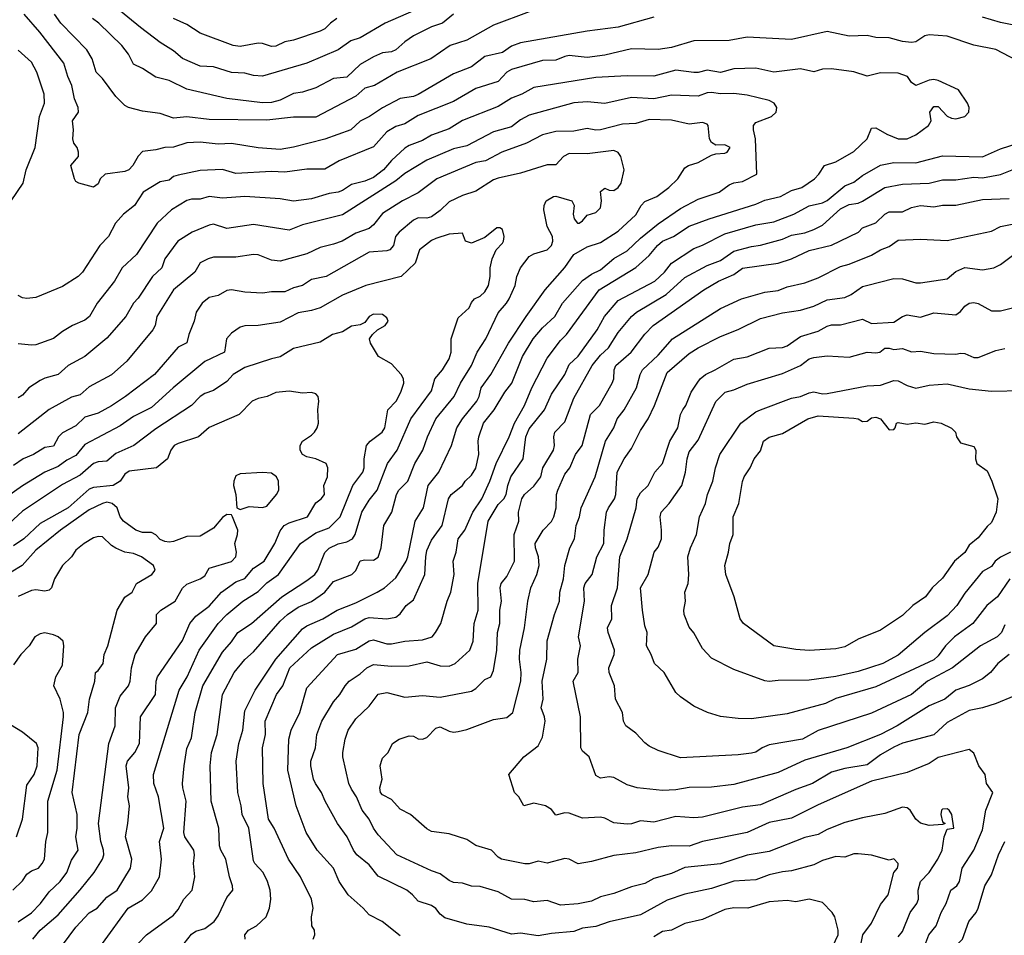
# Model space of a CAD drawing. Header units: metres. Extents: x -46681 to -43747, y -240911 to -237677.
# Tile 126 of 256: x -46536 to -46425, y -239965 to -239862. Entities that reach past the tile are written whole.
import ezdxf

# ---------------------------------------------------------------- set-up
doc = ezdxf.new("R2010")
doc.units = ezdxf.units.M
doc.layers.add('CONTOUR_INDEX', color=1, linetype='Continuous')
doc.layers.add('CONTOUR_INTER', color=3, linetype='Continuous')

msp = doc.modelspace()

# ---------------------------------------------------------------- linework, layer by layer
at = {"layer": 'CONTOUR_INDEX'}
for points, elevation in [([(-46487.1, -239861.5), (-46488.36, -239862.52), (-46489.6, -239862.93), (-46491.6, -239863.96), (-46492.6, -239864.61), (-46493.6, -239865.53), (-46494.1, -239865.74), (-46495.1, -239865.86), (-46496.1, -239866.31), (-46497.6, -239867.19), (-46499.1, -239868.58), (-46500.6, -239868.74), (-46502.6, -239869.8), (-46504.1, -239870.29), (-46505.1, -239870.45), (-46506.6, -239871.18), (-46507.6, -239871.46), (-46508.6, -239871.5), (-46512.6, -239871.01), (-46517.1, -239869.93), (-46519.1, -239868.97), (-46520.6, -239868.61), (-46522.1, -239867.62), (-46523.1, -239867.14), (-46523.69, -239866.02), (-46524.43, -239865.02), (-46527, -239862.52), (-46527.72, -239862.02)], 125), ([(-46502.89, -239965.52), (-46502.7, -239965.02), (-46502.77, -239964.52), (-46503.04, -239964.02), (-46503.08, -239963.02), (-46502.91, -239962.02), (-46503.09, -239961.02), (-46504.33, -239958.52), (-46505.66, -239956.52), (-46507.29, -239953.02), (-46507.93, -239952.02), (-46508.51, -239948.02), (-46508.61, -239944.02), (-46508.26, -239942.52), (-46508.29, -239941.02), (-46507.01, -239938.02), (-46506.31, -239937.02), (-46505.51, -239935.02), (-46503.1, -239932.76), (-46500.6, -239931.21), (-46498.6, -239930.4), (-46497.1, -239929.51), (-46496.6, -239929.37), (-46494.6, -239929.51), (-46493.6, -239929.3), (-46493.1, -239928.94), (-46492.45, -239928.02), (-46491.6, -239927.35), (-46490.33, -239924.52), (-46490.24, -239922.52), (-46490.1, -239921.8), (-46489.6, -239920.67), (-46488.39, -239919.02), (-46487.69, -239916.02), (-46487.38, -239915.52), (-46486.12, -239914.52), (-46485.79, -239914.02), (-46485.1, -239913.35), (-46484.6, -239912.56), (-46484.25, -239911.02), (-46484.35, -239909.52), (-46484.27, -239909.02), (-46483.75, -239907.52), (-46482.53, -239906.02), (-46481.33, -239904.02), (-46480.55, -239903.02), (-46479.37, -239900.02), (-46478.16, -239898.02), (-46477.1, -239896.8), (-46475.73, -239895.52), (-46474.87, -239894.02), (-46472.6, -239891.46), (-46471.6, -239890.74), (-46470.6, -239890.26), (-46469.1, -239889), (-46467.6, -239888.13), (-46466.1, -239886.7), (-46464.1, -239885.09), (-46461.6, -239883.38), (-46459.6, -239882.33), (-46457.25, -239881.52), (-46456.1, -239880.7), (-46455.6, -239880.49), (-46454.6, -239880.34), (-46453, -239879.52), (-46453.16, -239875.52), (-46453.39, -239874.52), (-46453.37, -239874.02), (-46453.1, -239873.7), (-46451.36, -239873.02), (-46450.84, -239872.52), (-46450.75, -239872.02), (-46451.05, -239871.52), (-46451.6, -239871.24), (-46454.1, -239870.61), (-46455.6, -239870.42), (-46457.1, -239870.48), (-46458.1, -239870.32), (-46458.6, -239870.36), (-46459.6, -239870.72), (-46462.6, -239870.62), (-46464.6, -239871.04), (-46467.1, -239870.87), (-46470.1, -239871.57), (-46472.1, -239871.37), (-46473.6, -239871.5), (-46478.6, -239872.87), (-46479.6, -239873.41), (-46480.6, -239874.19), (-46482.6, -239874.74), (-46485.6, -239876.33), (-46487.1, -239876.65), (-46490.1, -239877.94), (-46492.6, -239879.44), (-46493.6, -239880.26), (-46499.6, -239884.07), (-46504.1, -239885.21), (-46505.6, -239885.8), (-46509.6, -239885.17), (-46512.6, -239885.62), (-46514.1, -239885.14), (-46514.6, -239885.24), (-46516.52, -239886.02), (-46518.14, -239887.02), (-46519.59, -239889.02), (-46519.93, -239890.02), (-46520.98, -239891.02), (-46522.6, -239893.45), (-46523.13, -239894.02), (-46523.96, -239895.52), (-46526.1, -239897.94), (-46528.6, -239899.99), (-46530.46, -239901.02), (-46531.6, -239902.04), (-46533.1, -239902.45), (-46533.6, -239902.71), (-46534.9, -239903.52), (-46535.6, -239904.35), (-46536.1, -239904.66)], 120), ([(-46424.1, -239938.18), (-46426.07, -239939.02), (-46427.6, -239939.5), (-46429.1, -239939.81), (-46431.6, -239941.14), (-46433.1, -239942.53), (-46436.6, -239943.5), (-46437.6, -239943.94), (-46439.1, -239944.79), (-46440.6, -239945.91), (-46443.1, -239946.33), (-46444.6, -239946.76), (-46446.72, -239948.02), (-46448.6, -239948.68), (-46452.6, -239950.4), (-46454.6, -239950.68), (-46459.1, -239951.79), (-46460.1, -239951.86), (-46462.1, -239951.72), (-46464.6, -239952.38), (-46466.1, -239952.22), (-46467.1, -239952.56), (-46467.6, -239952.59), (-46469.1, -239952.43), (-46470.1, -239951.92), (-46470.6, -239951.82), (-46472.6, -239951.9), (-46474.1, -239951.36), (-46474.6, -239951.31), (-46475.6, -239951.58), (-46476.1, -239950.94), (-46476.76, -239950.52), (-46478.1, -239950.24), (-46479.22, -239950.52), (-46479.76, -239949.52), (-46480.24, -239949.02), (-46480.89, -239947.02), (-46479.22, -239945.02), (-46477.6, -239943.77), (-46477.1, -239942.81), (-46476.8, -239941.02), (-46476.87, -239940.52), (-46477.26, -239939.52), (-46477.05, -239938.52), (-46477.15, -239936.52), (-46476.62, -239934.02), (-46476.6, -239931.99), (-46475.74, -239929.02), (-46475.18, -239927.52), (-46475.14, -239926.52), (-46474.76, -239925.02), (-46474.61, -239923.52), (-46474.04, -239921.52), (-46473.52, -239920.52), (-46473.32, -239919.02), (-46472.96, -239918.02), (-46472.77, -239917.02), (-46471.17, -239913.52), (-46470.02, -239909.52), (-46469.1, -239908.02), (-46468.71, -239907.02), (-46467.92, -239906.02), (-46466.54, -239903.52), (-46466.12, -239902.02), (-46465.84, -239901.52), (-46464.1, -239899.85), (-46462.48, -239898.02), (-46457.1, -239894.6), (-46454.74, -239893.52), (-46452.1, -239892.79), (-46450.6, -239892.59), (-46449.6, -239892.19), (-46447.6, -239891.72), (-46446.1, -239891.15), (-46443.6, -239889.9), (-46442.6, -239889.62), (-46440.1, -239888.61), (-46439.1, -239888), (-46438.1, -239887.63), (-46437.1, -239886.94), (-46434.6, -239886.82), (-46431.6, -239886.95), (-46426.6, -239885.9), (-46425.6, -239885.39), (-46424.1, -239885.09)], 125), ([(-46531.1, -239966.18), (-46529.6, -239964.16), (-46528.1, -239962.57), (-46527.21, -239962.02), (-46526.1, -239960.79), (-46524.95, -239960.02), (-46523.45, -239957.52), (-46523.31, -239956.52), (-46524.03, -239954.02), (-46523.75, -239952.52), (-46523.57, -239950.52), (-46523.76, -239949.52), (-46523.63, -239948.52), (-46523.95, -239946.02), (-46523.78, -239945.52), (-46522.95, -239944.52), (-46522.44, -239943.52), (-46522.31, -239940.52), (-46520.64, -239938.02), (-46520.55, -239936.52), (-46520.4, -239936.02), (-46517.6, -239931.94), (-46516.76, -239930.02), (-46516.1, -239929.19), (-46514.6, -239928.08), (-46513.22, -239926.52), (-46511.6, -239925.33), (-46510.6, -239924.95), (-46509.6, -239923.81), (-46508.42, -239923.02), (-46507.23, -239921.02), (-46506.6, -239919.6), (-46506.15, -239919.02), (-46505.6, -239918.7), (-46503.53, -239918.02), (-46502.6, -239916.47), (-46502.01, -239916.02), (-46501.64, -239915.52), (-46501.7, -239914.52), (-46501.28, -239913.52), (-46501.27, -239912.52), (-46501.43, -239912.02), (-46502.6, -239911.52), (-46503.6, -239911.28), (-46504.1, -239911.02), (-46504.37, -239910.52), (-46504.35, -239910.02), (-46504.11, -239909.52), (-46503.1, -239908.85), (-46502.74, -239908.52), (-46502.46, -239908.02), (-46502.32, -239907.52), (-46502.37, -239906.02), (-46502.25, -239905.02), (-46502.33, -239904.52), (-46502.6, -239904.21), (-46503.1, -239904.05), (-46504.1, -239904.14), (-46505.6, -239903.92), (-46507.1, -239904.05), (-46508.08, -239904.52), (-46509.1, -239904.74), (-46509.75, -239905.02), (-46511.22, -239906.52), (-46514.6, -239907.98), (-46515.8, -239909.02), (-46518.1, -239909.77), (-46518.53, -239910.02), (-46518.92, -239910.52), (-46519.3, -239911.52), (-46520.54, -239912.52), (-46523.6, -239912.89), (-46524.1, -239913.23), (-46524.62, -239914.02), (-46525.39, -239914.52), (-46527.6, -239914.72), (-46528.1, -239914.92), (-46530.47, -239917.02), (-46533.6, -239918.79), (-46535.44, -239920.52), (-46536.6, -239921.28)], 115), ([(-46447.26, -239907.02), (-46446.1, -239906.68), (-46442.1, -239906.94), (-46441.6, -239907.03), (-46441.1, -239907.3), (-46440.6, -239907.27), (-46440.1, -239906.91), (-46439.6, -239906.81), (-46439.08, -239907.02), (-46438.1, -239908.25), (-46437.6, -239908.21), (-46437.42, -239908.02), (-46437.3, -239907.52), (-46437.1, -239907.43), (-46436.1, -239907.62), (-46435.1, -239907.45), (-46434.1, -239907.61), (-46433.1, -239907.36), (-46432.27, -239907.52), (-46431.1, -239908.05), (-46430.67, -239908.52), (-46430.53, -239909.02), (-46430.1, -239909.73), (-46428.6, -239910.11), (-46428.37, -239910.52), (-46428.39, -239911.52), (-46428.26, -239912.02), (-46427.1, -239912.85), (-46426.56, -239914.02), (-46425.89, -239916.02), (-46426.08, -239917.52), (-46426.6, -239918.66), (-46427.1, -239919.11), (-46428.1, -239920.41), (-46429.1, -239921.22), (-46429.6, -239922.05), (-46430.77, -239923.02), (-46432.1, -239924.93), (-46433.28, -239926.02), (-46434.01, -239927.02), (-46435.46, -239928.02), (-46436.6, -239929.12), (-46439.1, -239930.76), (-46441.6, -239931.78), (-46443.1, -239932.65), (-46444.1, -239932.87), (-46447.1, -239933.07), (-46448.6, -239932.96), (-46451.1, -239932.54), (-46454.48, -239930.02), (-46454.88, -239929.52), (-46455.53, -239927.02), (-46456.49, -239924.52), (-46456.61, -239923.52), (-46456.17, -239922.02), (-46456.04, -239921.02), (-46455.65, -239920.02), (-46455.66, -239918.02), (-46455.03, -239916.52), (-46454.6, -239914.05), (-46454.41, -239913.52), (-46453.75, -239912.52), (-46453.29, -239911.52), (-46452.6, -239910.6), (-46452.23, -239909.52), (-46451.6, -239909.06), (-46450.1, -239908.67), (-46447.26, -239907.02)], 130), ([(-46424.6, -239973.02), (-46426.1, -239972.52), (-46427.1, -239972.66), (-46427.6, -239972.36), (-46429.1, -239972.41), (-46431.1, -239970.99), (-46432.42, -239971.02), (-46432.15, -239970.02), (-46431.6, -239969.65), (-46431.3, -239969.02), (-46431.04, -239967.02), (-46430.83, -239966.52), (-46429.85, -239965.52), (-46429.17, -239963.52), (-46428.34, -239962.52), (-46428.1, -239962.02), (-46427.34, -239959.52), (-46426.6, -239958.29), (-46425.82, -239956.02), (-46425.09, -239954.52)], 125)]:
    msp.add_lwpolyline(points, dxfattribs=dict(at, elevation=elevation))
at = {"layer": 'CONTOUR_INTER'}
for points, elevation in [([(-46491.6, -239861.13), (-46494.8, -239862.52), (-46497.6, -239864.16), (-46498.67, -239864.52), (-46500.1, -239865.52), (-46503.6, -239867.02), (-46508.6, -239868.48), (-46509.6, -239868.4), (-46510.6, -239868.15), (-46512.1, -239868.09), (-46514.1, -239867.43), (-46515.6, -239867.35), (-46517.6, -239866.49), (-46518.6, -239865.62), (-46520.1, -239864.7), (-46522.32, -239863.02), (-46526.6, -239859.49)], 126), ([(-46464.6, -239861.86), (-46468.6, -239862.99), (-46472.1, -239863.43), (-46479.6, -239864.73), (-46480.6, -239865.11), (-46481.6, -239865.81), (-46483.6, -239866.29), (-46485.1, -239867.43), (-46487.1, -239868.23), (-46491.1, -239870.53), (-46491.6, -239870.76), (-46493.1, -239871), (-46495.1, -239872.06), (-46496.57, -239873.02), (-46497.6, -239873.53), (-46498.67, -239874.52), (-46501.6, -239875.58), (-46505.1, -239876.48), (-46506.6, -239876.73), (-46509.1, -239876.54), (-46512.1, -239876.07), (-46513.6, -239876.13), (-46515.6, -239875.91), (-46517.1, -239875.99), (-46518.6, -239876.48), (-46519.6, -239876.51), (-46520.6, -239876.78), (-46522.1, -239876.96), (-46522.6, -239877.47), (-46523.17, -239878.52), (-46523.63, -239879.02), (-46524.1, -239879.2), (-46526.29, -239879.52), (-46526.87, -239880.02), (-46527.1, -239880.61), (-46527.6, -239880.96), (-46529.26, -239880.52), (-46529.6, -239880.33), (-46529.75, -239880.02), (-46530.15, -239878.52), (-46529.31, -239877.52), (-46529.29, -239877.02), (-46529.46, -239876.52), (-46529.81, -239876.02), (-46529.92, -239875.52), (-46529.86, -239874.52), (-46529.99, -239873.52), (-46529.29, -239872.52), (-46529.33, -239872.02), (-46529.76, -239871.02), (-46530.03, -239869.52), (-46530.5, -239868.52), (-46530.95, -239867.02), (-46533.65, -239863.52), (-46535.41, -239861.52)], 123), ([(-46478.6, -239861.27), (-46482.6, -239862.76), (-46485.6, -239864.44), (-46487.49, -239865.02), (-46489.67, -239866.52), (-46493.45, -239868.02), (-46496.02, -239869.52), (-46497.1, -239869.85), (-46498.1, -239870.72), (-46502.6, -239873.08), (-46505.1, -239873.08), (-46508.1, -239873.45), (-46514.6, -239873.36), (-46517.1, -239873.04), (-46518.6, -239873.22), (-46520.1, -239872.68), (-46522.1, -239872.42), (-46523.66, -239872.02), (-46524.1, -239871.78), (-46525.1, -239870.77), (-46526.6, -239868.74), (-46527.3, -239868.02), (-46527.75, -239866.52), (-46528.36, -239865.52), (-46531.28, -239862.52), (-46532.01, -239861.52)], 124), ([(-46500.24, -239862.02), (-46500.95, -239862.52), (-46501.6, -239863.18), (-46502.1, -239863.42), (-46505.1, -239864.43), (-46506.1, -239864.62), (-46507.1, -239865.12), (-46507.6, -239865.14), (-46508.6, -239864.81), (-46509.1, -239864.79), (-46511.1, -239865.15), (-46511.91, -239865.02), (-46515.6, -239863.65), (-46517.1, -239862.66), (-46518.6, -239862.01)], 127), ([(-46424.1, -239862.77), (-46425.6, -239862.47), (-46427.6, -239861.85)], 123), ([(-46422.24, -239867.52), (-46426.1, -239865.49), (-46428.6, -239865), (-46431.6, -239863.99), (-46433.6, -239863.84), (-46434.1, -239863.96), (-46435.1, -239864.63), (-46435.6, -239864.7), (-46436.6, -239864.6), (-46438.1, -239864.18), (-46439.6, -239864.15), (-46440.6, -239863.93), (-46442.6, -239863.98), (-46445.1, -239863.48), (-46449.1, -239864.35), (-46454.1, -239864.11), (-46456.1, -239864.49), (-46460.1, -239864.53), (-46462.6, -239865.27), (-46464.1, -239865.49), (-46467.1, -239865.43), (-46470.1, -239866.12), (-46472.1, -239866.37), (-46474.1, -239866.17), (-46474.6, -239866.26), (-46475.6, -239866.69), (-46477.1, -239866.71), (-46480.6, -239867.75), (-46481.13, -239868.02), (-46482.1, -239869.09), (-46484.6, -239869.88), (-46487.1, -239871.34), (-46491.1, -239872.92), (-46492.6, -239873.85), (-46493.6, -239874.13), (-46494.6, -239874.76), (-46496.1, -239876.43), (-46499.97, -239878.02), (-46501.6, -239878.93), (-46503.6, -239878.93), (-46506.1, -239879.28), (-46507.6, -239879.22), (-46511.6, -239879.44), (-46513.1, -239878.99), (-46515.6, -239879.08), (-46518.1, -239879.61), (-46518.6, -239879.78), (-46519.1, -239880.17), (-46520.1, -239880.38), (-46522.04, -239881.52), (-46523.01, -239883.02), (-46524.23, -239884.02), (-46525.15, -239885.02), (-46525.92, -239886.52), (-46526.91, -239887.52), (-46528.85, -239890.52), (-46529.34, -239891.02), (-46531.1, -239892.15), (-46534.1, -239893.37), (-46535.1, -239893.5), (-46535.6, -239893.42), (-46536.1, -239893.15)], 122), ([(-46536.88, -239882.52), (-46535.54, -239880.52), (-46535.19, -239879.02), (-46534.17, -239876.52), (-46533.67, -239873.02), (-46533.14, -239871.52), (-46533.15, -239870.52), (-46533.98, -239868.02), (-46534.6, -239866.92), (-46536.1, -239865.57)], 122), ([(-46493.1, -239965.14), (-46495.13, -239963.52), (-46496.6, -239962.78), (-46497.27, -239962.02), (-46498.97, -239960.52), (-46499.96, -239959.02), (-46500.6, -239957.52), (-46502.45, -239955.52), (-46503.7, -239953.52), (-46504.8, -239950.52), (-46505.74, -239946.52), (-46505.65, -239943.02), (-46505.36, -239942.02), (-46504.4, -239940.02), (-46503.6, -239937.25), (-46500.17, -239933.52), (-46498.1, -239932.93), (-46496.6, -239931.98), (-46496.1, -239931.87), (-46494.6, -239932.31), (-46494.1, -239932.31), (-46492.6, -239932.01), (-46490.6, -239931.88), (-46489.52, -239931.52), (-46489.14, -239931.02), (-46488.55, -239930.02), (-46487.83, -239927.52), (-46487.4, -239926.52), (-46487.03, -239924.52), (-46487.17, -239923.02), (-46486.83, -239922.02), (-46486.58, -239920.52), (-46485.83, -239919.52), (-46484.94, -239917.52), (-46483.93, -239916.02), (-46483.02, -239914.02), (-46482.31, -239912.02), (-46480.84, -239909.02), (-46480.27, -239907.52), (-46479.12, -239905.52), (-46478.29, -239903.52), (-46476.6, -239900.18), (-46475.1, -239898.21), (-46474.42, -239897.52), (-46470.72, -239892.52), (-46466.6, -239890), (-46465.1, -239888.65), (-46464.16, -239887.52), (-46463.6, -239887.04), (-46462.36, -239886.52), (-46460.6, -239885.37), (-46458.36, -239884.52), (-46453.1, -239882.88), (-46452.1, -239882.41), (-46450.35, -239882.02), (-46449.1, -239881.35), (-46447.92, -239881.02), (-46446.51, -239880.02), (-46446.02, -239879.52), (-46445.39, -239878.52), (-46444.1, -239878.11), (-46442.1, -239876.96), (-46440.6, -239875.53), (-46440.1, -239874.32), (-46439.6, -239874.3), (-46438.38, -239875.02), (-46437.1, -239875.54), (-46436.1, -239875.54), (-46435.1, -239875.07), (-46433.7, -239874.02), (-46433.38, -239873.52), (-46433.54, -239872.52), (-46433.1, -239871.88), (-46432.6, -239871.89), (-46431.6, -239872.98), (-46431.1, -239873.22), (-46430.6, -239873.29), (-46429.62, -239873.02), (-46429.15, -239872.52), (-46429.12, -239872.02), (-46429.32, -239871.52), (-46430.32, -239870.02), (-46432.6, -239868.99), (-46433.1, -239868.87), (-46433.6, -239868.93), (-46435.1, -239869.54), (-46435.6, -239869.2), (-46436.04, -239868.52), (-46437.1, -239868.14), (-46439.1, -239868.1), (-46440.6, -239868.47), (-46442.1, -239867.99), (-46444.6, -239867.67), (-46445.6, -239867.71), (-46446.6, -239868), (-46448.1, -239867.66), (-46451.1, -239868.03), (-46453.1, -239867.6), (-46455.6, -239867.65), (-46457.1, -239868.06), (-46458.6, -239867.8), (-46459.6, -239868.07), (-46460.1, -239868.08), (-46462.1, -239867.82), (-46464.6, -239868.47), (-46467.6, -239868.45), (-46471.1, -239868.63), (-46478.1, -239869.76), (-46479.43, -239870.52), (-46480.6, -239870.97), (-46482.1, -239871.89), (-46486.1, -239873.46), (-46487.6, -239874.41), (-46489.6, -239875.11), (-46490.6, -239875.72), (-46492.1, -239876.3), (-46492.6, -239876.59), (-46494.1, -239877.95), (-46495, -239879.02), (-46496.1, -239879.87), (-46497.1, -239880.3), (-46498.6, -239880.65), (-46499.6, -239881.33), (-46500.1, -239881.52), (-46501.1, -239881.68), (-46503.1, -239882.28), (-46505.1, -239882.53), (-46506.6, -239882.29), (-46510.6, -239882.01), (-46513.1, -239882.21), (-46514.6, -239882.03), (-46515.6, -239882.31), (-46516.6, -239882.33), (-46517.1, -239882.47), (-46518.84, -239883.52), (-46520.44, -239885.02), (-46522.78, -239888.52), (-46524.39, -239890.02), (-46525.26, -239891.52), (-46527.21, -239894.02), (-46528.05, -239895.52), (-46528.6, -239895.93), (-46529.97, -239896.52), (-46531.1, -239897.2), (-46532.1, -239898), (-46534.1, -239898.69), (-46534.6, -239898.75), (-46536.1, -239898.58)], 121), ([(-46510.55, -239965.52), (-46510.57, -239965.02), (-46510.17, -239964.52), (-46509.29, -239964.02), (-46508.2, -239963.02), (-46507.83, -239962.02), (-46507.66, -239961.02), (-46507.73, -239960.02), (-46508.03, -239959.02), (-46508.54, -239958.02), (-46509.46, -239957.02), (-46509.6, -239956.7), (-46510.13, -239953.02), (-46510.9, -239951.52), (-46511.01, -239950.52), (-46511.38, -239949.02), (-46511.57, -239945.52), (-46511.27, -239943.52), (-46510.83, -239942.02), (-46510.6, -239939.86), (-46509.42, -239937.52), (-46507.1, -239934.02), (-46504.1, -239930.63), (-46503.6, -239930.3), (-46501.81, -239929.52), (-46500.21, -239928.52), (-46498.1, -239927.7), (-46495.72, -239926.52), (-46494.88, -239926.02), (-46493.6, -239924.91), (-46492.43, -239923.02), (-46492.25, -239922.52), (-46491.42, -239918.52), (-46490.49, -239917.02), (-46489.97, -239914.52), (-46488.78, -239913.02), (-46487.33, -239910.02), (-46486.73, -239908.02), (-46486.1, -239907), (-46484.51, -239905.02), (-46484.24, -239904.52), (-46484.02, -239903.52), (-46482.9, -239902.02), (-46480.94, -239898.52), (-46478.95, -239895.52), (-46476.79, -239892.52), (-46474.6, -239890.01), (-46473.6, -239888.52), (-46472.1, -239887.66), (-46470.6, -239887.19), (-46468.6, -239885.9), (-46466.6, -239884.09), (-46466.02, -239883.02), (-46465.6, -239882.59), (-46464.23, -239882.02), (-46462.89, -239881.02), (-46461.87, -239880.02), (-46461.1, -239878.81), (-46460.68, -239878.52), (-46459.6, -239878.18), (-46458.1, -239877.36), (-46457.6, -239877.2), (-46456.6, -239877.14), (-46456.32, -239877.02), (-46456.01, -239876.52), (-46456.6, -239876.22), (-46457.6, -239876.25), (-46458.1, -239875.94), (-46458.34, -239875.52), (-46458.49, -239874.02), (-46458.6, -239873.87), (-46459.1, -239873.7), (-46460.6, -239873.87), (-46462.6, -239873.42), (-46465.1, -239873.35), (-46466.6, -239873.8), (-46468.1, -239873.89), (-46470.6, -239874.51), (-46471.1, -239874.55), (-46472.1, -239874.36), (-46473.6, -239874.67), (-46475.6, -239874.72), (-46477.1, -239875.07), (-46478.91, -239876.02), (-46481.68, -239877.02), (-46483.53, -239878.02), (-46484.6, -239878.18), (-46488.98, -239880.02), (-46491.1, -239881.62), (-46492.84, -239882.52), (-46495.1, -239883.93), (-46496.1, -239885.2), (-46496.6, -239885.61), (-46498.1, -239886.12), (-46499.64, -239887.02), (-46500.6, -239887.39), (-46502.1, -239887.75), (-46503.6, -239888.45), (-46506.6, -239889.29), (-46507.6, -239889.18), (-46509.1, -239888.57), (-46509.6, -239888.53), (-46511.6, -239888.82), (-46514.1, -239888.85), (-46514.71, -239889.02), (-46515.6, -239889.49), (-46516.2, -239890.52), (-46518.62, -239892.52), (-46520.49, -239895.52), (-46520.68, -239896.52), (-46520.94, -239897.02), (-46523.87, -239900.52), (-46525.6, -239902.06), (-46528.1, -239903.4), (-46529.1, -239904.32), (-46530.1, -239904.57), (-46532.6, -239905.95), (-46536.1, -239908.69)], 119), ([(-46517.83, -239966.52), (-46516.6, -239964.96), (-46516.1, -239964.61), (-46515.1, -239964.31), (-46514.05, -239963.52), (-46513.6, -239962.89), (-46512.6, -239960.84), (-46511.95, -239960.02), (-46511.97, -239959.52), (-46512.31, -239958.52), (-46512.71, -239956.52), (-46513.29, -239955.52), (-46513.42, -239955.02), (-46513.51, -239953.02), (-46514.39, -239950.02), (-46514.49, -239946.02), (-46514.32, -239944.52), (-46513.69, -239942.52), (-46513.09, -239938.02), (-46511.78, -239935.52), (-46510.6, -239934.06), (-46509.6, -239933.23), (-46506.6, -239929.78), (-46505.8, -239929.02), (-46504.6, -239928.2), (-46503.1, -239927.54), (-46502.1, -239926.88), (-46501.6, -239926.5), (-46500.6, -239925.29), (-46498.57, -239924.52), (-46498.1, -239924.06), (-46497.6, -239922.99), (-46497.1, -239922.86), (-46496.1, -239922.91), (-46495.6, -239922.57), (-46495.27, -239921.52), (-46494.94, -239919.02), (-46494.05, -239917.52), (-46493.53, -239915.52), (-46493.25, -239915.02), (-46492.25, -239914.02), (-46491.47, -239912.02), (-46490.57, -239910.52), (-46490.05, -239909.02), (-46489.11, -239907.02), (-46487.04, -239904.52), (-46486.34, -239903.02), (-46485.1, -239901.02), (-46484.46, -239899.52), (-46483.48, -239898.02), (-46482.1, -239895.09), (-46481.14, -239894.02), (-46480.85, -239893.52), (-46480.18, -239892.02), (-46480.01, -239891.02), (-46479.58, -239890.02), (-46478.6, -239888.76), (-46478.1, -239888.46), (-46476.6, -239888.02), (-46476.1, -239887.52), (-46475.95, -239887.02), (-46475.98, -239886.52), (-46476.6, -239885.39), (-46476.96, -239883.52), (-46476.93, -239883.02), (-46476.68, -239882.52), (-46475.87, -239882.02), (-46475.6, -239881.99), (-46473.8, -239882.52), (-46473.53, -239883.02), (-46473.65, -239884.02), (-46473.54, -239884.52), (-46473.18, -239885.02), (-46472.99, -239885.02), (-46472.6, -239884.74), (-46472.1, -239884.11), (-46471.1, -239883.81), (-46470.6, -239883.3), (-46470.46, -239882.52), (-46470.6, -239881.47), (-46470.1, -239881.07), (-46469.6, -239881.32), (-46469.1, -239881.33), (-46468.58, -239881.02), (-46468.24, -239880.52), (-46467.93, -239879.02), (-46468.28, -239877.52), (-46468.6, -239877.08), (-46469.1, -239876.85), (-46472.1, -239877.22), (-46474.1, -239877.18), (-46474.75, -239877.52), (-46475.6, -239878.46), (-46476.6, -239878.45), (-46479.6, -239879.39), (-46482.1, -239879.96), (-46482.6, -239880.15), (-46484.6, -239881.43), (-46486.1, -239881.92), (-46487.6, -239882.6), (-46488.6, -239883.58), (-46489.6, -239884.3), (-46490.1, -239884.46), (-46491.1, -239884.43), (-46491.6, -239884.68), (-46493.23, -239886.02), (-46493.65, -239886.52), (-46493.87, -239887.52), (-46494.27, -239888.02), (-46494.6, -239888.14), (-46496.6, -239888.27), (-46501.45, -239891.02), (-46503.1, -239891.34), (-46504.1, -239892.01), (-46505.1, -239892.27), (-46506.1, -239892.73), (-46507.6, -239892.74), (-46508.6, -239892.89), (-46510.6, -239892.79), (-46512.1, -239892.52), (-46512.6, -239892.6), (-46513.6, -239893.13), (-46514.6, -239893.39), (-46515.4, -239894.02), (-46516.08, -239895.02), (-46516.27, -239896.02), (-46516.87, -239897.52), (-46517.1, -239898.47), (-46518.1, -239898.95), (-46520.75, -239902.02), (-46524.01, -239904.52), (-46525.6, -239905.55), (-46527.1, -239906.38), (-46528.6, -239906.83), (-46529.6, -239907.82), (-46531.1, -239908.58), (-46531.54, -239909.02), (-46532.1, -239910.07), (-46533.1, -239910.25), (-46534.37, -239911.02), (-46535.51, -239911.52), (-46536.6, -239912.25)], 118), ([(-46441.39, -239966.52), (-46441.08, -239965.02), (-46440.1, -239963.71), (-46439.1, -239961.61), (-46438.23, -239960.52), (-46437.6, -239958.02), (-46437.16, -239957.52), (-46437.1, -239957.15), (-46437.1, -239957.01), (-46437.6, -239956.5), (-46438.1, -239956.63), (-46440.1, -239956.06), (-46441.6, -239955.92), (-46442.1, -239955.93), (-46443.1, -239956.3), (-46444.1, -239956.23), (-46445.6, -239956.69), (-46446.6, -239957.17), (-46449.1, -239957.85), (-46450.1, -239957.93), (-46451.6, -239958.28), (-46453.1, -239958.86), (-46455.6, -239959.01), (-46458.1, -239959.84), (-46461.1, -239960.45), (-46463.1, -239961.12), (-46466.1, -239962.8), (-46469.6, -239963.58), (-46471.1, -239964.08), (-46472.6, -239964.27), (-46473.6, -239964.64), (-46476.1, -239964.87), (-46477.6, -239965.16), (-46479.6, -239964.84), (-46480.6, -239964.96), (-46483.1, -239964.17), (-46485.6, -239963.84), (-46488.1, -239963.11), (-46488.6, -239962.7), (-46489.1, -239962.06), (-46489.6, -239961.73), (-46491.1, -239961.24), (-46491.72, -239960.52), (-46492.38, -239960.02), (-46495.6, -239958.42), (-46496.6, -239957.16), (-46497.98, -239956.02), (-46498.37, -239955.52), (-46499.08, -239954.02), (-46500.18, -239952.52), (-46501.57, -239950.02), (-46501.98, -239949.02), (-46502.64, -239948.02), (-46502.87, -239947.52), (-46503.16, -239946.02), (-46503.15, -239945.52), (-46502.63, -239944.02), (-46502.49, -239942.52), (-46501.91, -239941.02), (-46500.6, -239938.82), (-46499.89, -239938.02), (-46499.32, -239937.02), (-46498.84, -239936.52), (-46497.6, -239935.7), (-46496.87, -239935.02), (-46496.1, -239934.63), (-46494.1, -239934.81), (-46492.1, -239934.78), (-46490.1, -239934.33), (-46488.6, -239934.79), (-46487.6, -239934.84), (-46486.93, -239934.52), (-46485.28, -239933.02), (-46484.92, -239932.02), (-46484.79, -239930.02), (-46484.35, -239928.52), (-46484.39, -239925.52), (-46483.2, -239918.52), (-46482.1, -239916.65), (-46481.44, -239916.02), (-46481.18, -239915.52), (-46481.02, -239914.52), (-46480.65, -239913.52), (-46479.3, -239911.52), (-46479, -239909.02), (-46478.6, -239908.15), (-46476.9, -239906.02), (-46476.1, -239904.23), (-46474.61, -239902.02), (-46474.1, -239900.9), (-46473.1, -239899.96), (-46470.95, -239897.02), (-46470.15, -239895.52), (-46468.6, -239893.7), (-46464.48, -239891.52), (-46463.37, -239890.52), (-46462.6, -239889.51), (-46460.1, -239887.87), (-46459.1, -239887.49), (-46456.6, -239886.22), (-46453.1, -239885.2), (-46451.1, -239884.88), (-46448.82, -239884.02), (-46447.1, -239883.06), (-46445.6, -239882.74), (-46445.1, -239882.48), (-46443.1, -239880.8), (-46442.1, -239880.4), (-46441.1, -239879.65), (-46439.1, -239878.49), (-46437.6, -239878.21), (-46435.1, -239878.22), (-46432.1, -239877.46), (-46427.6, -239877.55), (-46425.6, -239876.67), (-46423.6, -239876.02)], 122), ([(-46437.1, -239965.25), (-46436.6, -239964.64), (-46435.76, -239962.52), (-46435, -239961.52), (-46434.81, -239961.02), (-46434.84, -239960.02), (-46434.59, -239959.02), (-46433.6, -239958.01), (-46432.63, -239956.52), (-46432.15, -239955.52), (-46431.94, -239954.02), (-46431.6, -239953.16), (-46430.85, -239953.02), (-46431.05, -239951.52), (-46431.36, -239951.02), (-46431.6, -239950.87), (-46432.1, -239950.9), (-46432.22, -239951.02), (-46432.32, -239951.52), (-46432.1, -239952.31), (-46431.83, -239952.52), (-46432.1, -239952.63), (-46433.6, -239952.74), (-46434.6, -239952.46), (-46435.12, -239952.02), (-46435.75, -239951.02), (-46436.1, -239950.76), (-46436.6, -239950.69), (-46438.6, -239951.39), (-46441.1, -239951.88), (-46443.1, -239952.42), (-46445.1, -239953.2), (-46446.1, -239953.74), (-46447.6, -239954.09), (-46451.6, -239955.68), (-46454.1, -239956.08), (-46457.1, -239957.06), (-46461.1, -239957.45), (-46462.6, -239958.14), (-46464.6, -239958.7), (-46465.6, -239959.26), (-46467.1, -239959.62), (-46469.1, -239960.39), (-46470.6, -239960.77), (-46471.6, -239961.23), (-46473.1, -239961.54), (-46475.1, -239961.69), (-46476.6, -239961.17), (-46478.1, -239961.34), (-46479.1, -239961.05), (-46480.6, -239961.01), (-46482.1, -239960.21), (-46484.1, -239959.58), (-46485.1, -239959.56), (-46486.1, -239959.24), (-46487.1, -239959.15), (-46487.6, -239958.93), (-46488.6, -239958.18), (-46489.6, -239957.83), (-46493.51, -239956.02), (-46495.6, -239953.78), (-46496.12, -239953.02), (-46496.59, -239952.02), (-46497.38, -239951.02), (-46498.01, -239949.52), (-46498.6, -239948.67), (-46498.88, -239948.02), (-46499.55, -239945.02), (-46499.57, -239944.52), (-46499.29, -239943.02), (-46498.96, -239942.02), (-46498.1, -239940.76), (-46496.6, -239939.32), (-46495.6, -239937.97), (-46494.6, -239937.8), (-46492.6, -239938.31), (-46490.6, -239938.14), (-46488.6, -239938.32), (-46485.1, -239937.64), (-46484.6, -239937.33), (-46483.6, -239936.32), (-46482.93, -239936.02), (-46482.6, -239935.3), (-46482.24, -239933.02), (-46482.15, -239931.02), (-46481.92, -239930.02), (-46481.92, -239928.52), (-46481.71, -239927.52), (-46481.87, -239926.02), (-46481.75, -239925.52), (-46481.1, -239924.75), (-46480.25, -239923.02), (-46480.3, -239920.02), (-46479.76, -239918.52), (-46479.82, -239917.52), (-46479.42, -239916.02), (-46479.15, -239915.52), (-46478.1, -239914.58), (-46477.31, -239913.52), (-46477.06, -239912.52), (-46475.86, -239910.52), (-46475.77, -239910.02), (-46475.85, -239909.02), (-46475.72, -239908.52), (-46474.6, -239907.34), (-46473.6, -239904.69), (-46471.51, -239901.02), (-46470.6, -239899.87), (-46469.67, -239899.02), (-46468.6, -239897.29), (-46467.1, -239895.5), (-46466.55, -239895.02), (-46463.18, -239893.02), (-46461.1, -239891.12), (-46458.6, -239889.76), (-46457.1, -239889.2), (-46455.6, -239888.16), (-46453.6, -239887.63), (-46452.6, -239887.5), (-46450.1, -239886.8), (-46449.1, -239886.38), (-46447.6, -239886.11), (-46446.6, -239885.74), (-46445.6, -239885.23), (-46443.6, -239883.4), (-46442.6, -239882.92), (-46441.6, -239882.77), (-46441.1, -239882.55), (-46438.6, -239881), (-46436.6, -239880.62), (-46433.6, -239880.53), (-46432.1, -239880.14), (-46430.6, -239880.16), (-46428.6, -239879.86), (-46427.6, -239879.9), (-46425.6, -239879.55), (-46424.1, -239878.96)], 123), ([(-46434.21, -239966.52), (-46433.66, -239965.02), (-46432.83, -239964.02), (-46432.27, -239962.52), (-46431.7, -239961.52), (-46431.18, -239960.02), (-46430.49, -239959.52), (-46430.21, -239959.02), (-46429.91, -239957.52), (-46428.6, -239955.5), (-46427.6, -239953.23), (-46427.24, -239951.02), (-46426.47, -239949.02), (-46427.17, -239948.02), (-46427.33, -239947.02), (-46428.02, -239946.02), (-46428.6, -239944.59), (-46429.1, -239944.19), (-46432.6, -239945.1), (-46433.6, -239945.78), (-46436.1, -239946.77), (-46440.1, -239947.77), (-46446.1, -239950.4), (-46449.1, -239951.93), (-46451.6, -239952.42), (-46454.1, -239953.51), (-46459.1, -239954.52), (-46460.6, -239955.05), (-46462.6, -239955.03), (-46464.1, -239955.23), (-46466.6, -239955.82), (-46469.1, -239956.11), (-46471.6, -239956.8), (-46473.1, -239957.05), (-46474.1, -239956.54), (-46474.6, -239956.44), (-46476.6, -239956.97), (-46477.6, -239956.74), (-46478.6, -239957.05), (-46479.1, -239957.06), (-46481.72, -239956.52), (-46482.1, -239956.31), (-46482.83, -239955.52), (-46484.6, -239954.98), (-46485.6, -239954.32), (-46487.6, -239953.66), (-46489.6, -239953.41), (-46490.1, -239953.12), (-46491.97, -239951.52), (-46493.1, -239950.9), (-46494.1, -239949.82), (-46495.1, -239949.3), (-46495.31, -239949.02), (-46495.42, -239948.52), (-46495.13, -239947.52), (-46495.38, -239946.02), (-46495.23, -239945.52), (-46495.1, -239945.18), (-46494.46, -239944.52), (-46493.98, -239943.52), (-46493.23, -239943.02), (-46492.1, -239942.66), (-46491.6, -239942.68), (-46491.1, -239943.01), (-46490.6, -239943.04), (-46490.1, -239942.83), (-46489.1, -239941.8), (-46488.6, -239941.65), (-46487.6, -239942.14), (-46487.1, -239942.24), (-46486.6, -239942.17), (-46485.6, -239941.93), (-46482.6, -239940.82), (-46481.1, -239940.59), (-46480.45, -239940.02), (-46479.54, -239936.52), (-46479.49, -239935.52), (-46479.69, -239934.02), (-46479.65, -239933.02), (-46479.12, -239930.52), (-46478.74, -239927.52), (-46478.41, -239926.02), (-46477.75, -239924.52), (-46477.5, -239923.52), (-46477.56, -239922.52), (-46477.9, -239921.52), (-46477.93, -239921.02), (-46477.04, -239919.52), (-46476.1, -239918.57), (-46475.83, -239918.02), (-46475.57, -239917.02), (-46475.55, -239915.52), (-46475.38, -239915.02), (-46474.6, -239913.25), (-46474.04, -239912.52), (-46473.38, -239911.02), (-46472.66, -239910.02), (-46471.7, -239906.52), (-46470.69, -239905.52), (-46469.26, -239903.02), (-46469.1, -239902.52), (-46469.05, -239901.52), (-46468.87, -239901.02), (-46467.12, -239899.52), (-46465.6, -239897.48), (-46464.67, -239896.52), (-46458.97, -239892.52), (-46457.32, -239891.52), (-46455.6, -239890.79), (-46454.6, -239890.08), (-46450.6, -239889.53), (-46449.1, -239889.01), (-46447.1, -239888.1), (-46444.6, -239887.5), (-46441.55, -239886.02), (-46441.1, -239885.55), (-46439.6, -239884.99), (-46438.6, -239884), (-46438.1, -239883.73), (-46436.6, -239883.73), (-46435.6, -239883.26), (-46434.6, -239883.01), (-46433.1, -239883.19), (-46432.1, -239882.98), (-46430.6, -239883), (-46427.6, -239882.35), (-46424.6, -239882.25)], 124), ([(-46522.6, -239966.02), (-46521.64, -239965.02), (-46518.6, -239962.82), (-46518.1, -239962.18), (-46517.46, -239961.02), (-46516.51, -239960.02), (-46516.2, -239958.52), (-46516.36, -239957.02), (-46516.25, -239956.02), (-46516.32, -239955.52), (-46517.33, -239954.02), (-46517.44, -239953.52), (-46517.18, -239950.02), (-46517.58, -239948.52), (-46517.59, -239948.02), (-46517.42, -239946.02), (-46517.1, -239944.07), (-46516.6, -239942.87), (-46516.18, -239940.02), (-46515.32, -239937.02), (-46513.1, -239933.24), (-46512.1, -239932.09), (-46511.36, -239931.02), (-46509.83, -239930.02), (-46506.44, -239927.02), (-46503.6, -239925.21), (-46502.73, -239924.52), (-46502.38, -239924.02), (-46501.6, -239922.06), (-46501.1, -239921.55), (-46500.1, -239921.08), (-46499.1, -239920.86), (-46498.46, -239920.52), (-46498.16, -239920.02), (-46497.43, -239917.52), (-46496.6, -239916.17), (-46495.71, -239915.02), (-46494.54, -239912.02), (-46493.46, -239910.52), (-46491.9, -239907.02), (-46489.6, -239903.88), (-46489.2, -239902.52), (-46488.36, -239901.52), (-46487.6, -239900.26), (-46487.39, -239899.52), (-46487.39, -239898.02), (-46486.6, -239895.64), (-46485.34, -239894.52), (-46485.1, -239893.92), (-46484.74, -239893.52), (-46484.1, -239893.24), (-46483.6, -239892.74), (-46483.17, -239892.02), (-46482.99, -239891.02), (-46483.01, -239890.02), (-46482.78, -239889.02), (-46482.33, -239888.02), (-46481.6, -239887.27), (-46481.5, -239887.02), (-46481.42, -239886.52), (-46481.6, -239885.73), (-46481.89, -239885.52), (-46482.26, -239885.52), (-46483.6, -239886.64), (-46485.1, -239887.28), (-46485.78, -239887.02), (-46486.1, -239886.14), (-46487.6, -239886.25), (-46489.1, -239886.74), (-46489.6, -239886.95), (-46490.95, -239888.02), (-46491.42, -239889.52), (-46493, -239891.02), (-46496.96, -239892.02), (-46499.6, -239893.12), (-46502.1, -239894.55), (-46503.1, -239894.85), (-46504.6, -239895.09), (-46506.6, -239896.16), (-46509.1, -239896.51), (-46510.6, -239896.56), (-46511.1, -239896.7), (-46512.1, -239897.38), (-46512.64, -239898.02), (-46512.89, -239899.52), (-46515.1, -239900.58), (-46518.64, -239903.52), (-46521.1, -239905.73), (-46523.1, -239906.74), (-46524.6, -239907.79), (-46528.6, -239909.89), (-46529.6, -239911.15), (-46530.6, -239911.67), (-46531.6, -239912.39), (-46533.08, -239913.02), (-46535.6, -239914.53), (-46537.66, -239916.02)], 117), ([(-46424.6, -239933.53), (-46425.89, -239934.52), (-46426.7, -239935.52), (-46427.6, -239936.26), (-46429.1, -239937.01), (-46430.6, -239937.52), (-46431.86, -239938.52), (-46433.6, -239939.29), (-46437.23, -239941.52), (-46439.1, -239942.51), (-46442.86, -239944.02), (-46447.6, -239945.4), (-46450.6, -239946.78), (-46455.6, -239948.12), (-46458.1, -239948.43), (-46460.6, -239948.45), (-46462.1, -239948.73), (-46463.6, -239948.79), (-46466.46, -239948.52), (-46467.6, -239948.16), (-46469.1, -239947.35), (-46469.6, -239947.25), (-46470.6, -239947.4), (-46471.1, -239947.12), (-46471.85, -239945.02), (-46472.6, -239944.38), (-46472.78, -239944.02), (-46472.84, -239940.52), (-46473.67, -239936.52), (-46473.09, -239935.52), (-46473.13, -239934.02), (-46472.84, -239932.52), (-46473.05, -239931.52), (-46472.37, -239927.52), (-46472.46, -239926.02), (-46472.31, -239925.52), (-46471.53, -239924.52), (-46470.98, -239922.52), (-46470.21, -239921.02), (-46470.16, -239919.52), (-46469.89, -239917.52), (-46469.7, -239917.02), (-46469.02, -239916.02), (-46468.86, -239915.52), (-46468.71, -239913.02), (-46467.91, -239911.52), (-46467.1, -239910.36), (-46466.1, -239908.33), (-46465.23, -239907.02), (-46464.51, -239905.52), (-46463.1, -239901.79), (-46460.6, -239899.67), (-46459.6, -239899.03), (-46457.1, -239897.75), (-46455.1, -239896.97), (-46452.6, -239895.72), (-46450.1, -239895.09), (-46448.1, -239894.81), (-46446.6, -239894.36), (-46445.1, -239893.63), (-46443.1, -239893.36), (-46442.37, -239893.02), (-46441.1, -239892.15), (-46440.68, -239892.02), (-46437.6, -239891.25), (-46436.6, -239891.27), (-46435.1, -239891.71), (-46434.6, -239891.74), (-46431.6, -239891.28), (-46430.6, -239890.46), (-46429.6, -239890.01), (-46427.6, -239890.25), (-46426.35, -239890.02), (-46425.6, -239889.66), (-46424.1, -239888.54)], 126), ([(-46425.1, -239930.18), (-46425.49, -239931.02), (-46425.96, -239931.52), (-46427.85, -239932.52), (-46431, -239935.02), (-46433.81, -239936.52), (-46435.6, -239938.02), (-46440.1, -239940.09), (-46446.1, -239942.06), (-46447.88, -239943.02), (-46451.6, -239943.68), (-46452.4, -239944.02), (-46453.1, -239944.49), (-46453.6, -239944.61), (-46455.1, -239944.8), (-46461.6, -239945.14), (-46464.1, -239944.29), (-46465.1, -239943.81), (-46465.6, -239943.46), (-46466.6, -239942.34), (-46467.73, -239941.52), (-46467.98, -239941.02), (-46468.09, -239940.02), (-46468.89, -239938.52), (-46468.99, -239937.02), (-46469.61, -239935.52), (-46469.64, -239935.02), (-46469.05, -239933.52), (-46469.02, -239933.02), (-46469.71, -239931.02), (-46469.78, -239930.52), (-46469.31, -239929.52), (-46469.34, -239928.02), (-46468.68, -239926.02), (-46468.42, -239922.52), (-46467.6, -239920.52), (-46466.57, -239917.02), (-46466.45, -239916.02), (-46466.1, -239915.32), (-46465.22, -239914.52), (-46464.48, -239913.02), (-46463.61, -239912.02), (-46462.77, -239909.52), (-46461.87, -239908.02), (-46461.58, -239906.52), (-46461.34, -239906.02), (-46461, -239905.52), (-46460.37, -239904.02), (-46459.72, -239903.02), (-46459.37, -239902.52), (-46458.76, -239902.02), (-46457.67, -239901.52), (-46455.6, -239900.3), (-46454.1, -239900.03), (-46451.6, -239899.06), (-46450.1, -239898.99), (-46449.6, -239898.81), (-46448.1, -239897.76), (-46446.1, -239897.17), (-46445.1, -239896.59), (-46444.6, -239896.44), (-46443.6, -239896.44), (-46441.1, -239895.81), (-46440.1, -239896.29), (-46437.6, -239896.13), (-46436.6, -239895.49), (-46436.1, -239895.32), (-46434.6, -239895.6), (-46433.1, -239895.08), (-46430.6, -239895.31), (-46430.1, -239894.96), (-46429.6, -239894.36), (-46429.1, -239894.02), (-46428.6, -239893.93), (-46428.1, -239894.04), (-46426.6, -239894.86), (-46425.6, -239894.86), (-46424.1, -239894.5)], 127), ([(-46526.6, -239966), (-46523.72, -239962.02), (-46522.1, -239961.09), (-46521.1, -239960.1), (-46520.19, -239958.52), (-46519.95, -239956.52), (-46520.17, -239954.52), (-46519.7, -239953.02), (-46520.31, -239949.52), (-46520.84, -239948.02), (-46520.87, -239947.02), (-46517.98, -239937.52), (-46517.08, -239936.02), (-46515.71, -239933.02), (-46513.6, -239930.04), (-46512.6, -239929.03), (-46510.83, -239927.52), (-46509.1, -239926.42), (-46508.1, -239925.47), (-46506.82, -239924.52), (-46504.31, -239921.02), (-46502.6, -239919.84), (-46501.1, -239919.28), (-46499.86, -239918.02), (-46498.44, -239914.52), (-46497.33, -239913.02), (-46497.18, -239912.52), (-46497.16, -239911.52), (-46496.91, -239910.02), (-46496.5, -239909.52), (-46495.14, -239908.52), (-46494.83, -239908.02), (-46494.51, -239906.02), (-46493.55, -239905.02), (-46493.04, -239904.02), (-46492.71, -239903.02), (-46492.73, -239902.52), (-46492.99, -239902.02), (-46494.1, -239900.83), (-46495.56, -239900.02), (-46496.46, -239898.52), (-46496.56, -239898.02), (-46496.22, -239897.52), (-46495.65, -239897.02), (-46494.81, -239896.52), (-46494.48, -239896.02), (-46494.6, -239895.65), (-46495.1, -239895.29), (-46496.1, -239895.23), (-46496.62, -239895.52), (-46497.1, -239896.2), (-46497.6, -239896.45), (-46498.6, -239896.59), (-46499.6, -239897.22), (-46500.74, -239897.52), (-46502.1, -239898.41), (-46505.1, -239899.09), (-46506.6, -239900.05), (-46507.6, -239900.25), (-46510.6, -239901.23), (-46511.89, -239902.02), (-46512.6, -239902.82), (-46514.1, -239903.83), (-46515.1, -239904.15), (-46515.6, -239904.49), (-46516.6, -239905.52), (-46520.6, -239908.15), (-46523.07, -239910.02), (-46525.1, -239910.91), (-46526.1, -239911.77), (-46527.1, -239911.86), (-46527.6, -239912.03), (-46529.1, -239913.36), (-46531.1, -239914.38), (-46535.6, -239917.38), (-46538.6, -239920.15)], 116), ([(-46424.53, -239925.02), (-46425.92, -239927.02), (-46427.12, -239928.02), (-46428.71, -239930.02), (-46430.78, -239931.52), (-46431.79, -239932.52), (-46432.6, -239933.67), (-46433.1, -239934.13), (-46439.6, -239937.13), (-46444.1, -239938.46), (-46445.29, -239939.02), (-46449.6, -239940.17), (-46453.6, -239940.74), (-46455.1, -239940.72), (-46457.1, -239940.48), (-46458.55, -239940.02), (-46460.1, -239939.34), (-46461.6, -239938.28), (-46462.1, -239937.78), (-46463.42, -239935.52), (-46464.51, -239934.52), (-46464.87, -239933.52), (-46465.42, -239932.52), (-46465.34, -239931.02), (-46465.6, -239930.3), (-46465.87, -239928.52), (-46466.08, -239926.02), (-46465.21, -239924.52), (-46464.54, -239922.02), (-46464.1, -239921.46), (-46463.74, -239920.52), (-46463.72, -239919.52), (-46463.88, -239918.02), (-46463.75, -239917.52), (-46462.86, -239916.52), (-46461.44, -239914.52), (-46461.01, -239913.02), (-46460.83, -239911.52), (-46460.6, -239910.71), (-46459.6, -239909.4), (-46457.6, -239905.05), (-46456.57, -239904.02), (-46455.6, -239903.75), (-46454.1, -239903.12), (-46450.1, -239901.91), (-46448.1, -239901), (-46447.1, -239900.27), (-46446.6, -239900.11), (-46445.1, -239899.94), (-46442.6, -239900.07), (-46440.6, -239899.51), (-46439.6, -239899.61), (-46439.16, -239899.52), (-46438.6, -239899.07), (-46438.1, -239899.05), (-46437.6, -239899.2), (-46436.6, -239899.1), (-46435.6, -239899.47), (-46434.6, -239899.4), (-46433.1, -239899.66), (-46430.6, -239899.73), (-46430.1, -239899.62), (-46429.6, -239899.68), (-46428.6, -239900.12), (-46428.1, -239900.11), (-46426.1, -239899.34), (-46425.1, -239899.09)], 128), ([(-46424.47, -239922.02), (-46425.6, -239922.57), (-46426.18, -239923.02), (-46426.6, -239923.61), (-46427.6, -239924.19), (-46429.6, -239926.63), (-46430.5, -239928.02), (-46431.6, -239929.15), (-46434.1, -239931.02), (-46437.1, -239933.59), (-46438.82, -239934.52), (-46441.6, -239935.43), (-46444.1, -239936), (-46447.1, -239936.39), (-46450.6, -239936.42), (-46451.6, -239936.56), (-46452.1, -239936.49), (-46455.6, -239935.21), (-46458.1, -239933.91), (-46459.1, -239932.83), (-46460.1, -239931.07), (-46460.6, -239930.42), (-46461.17, -239929.02), (-46461.22, -239928.52), (-46461.01, -239927.52), (-46461.08, -239926.52), (-46460.74, -239925.52), (-46460.66, -239924.52), (-46460.77, -239922.52), (-46460.46, -239921.52), (-46459.77, -239920.02), (-46459.44, -239918.02), (-46458.79, -239916.52), (-46458.56, -239915.52), (-46457.94, -239914.02), (-46457.65, -239912.52), (-46457.15, -239911.02), (-46454.78, -239907.52), (-46453.1, -239906.23), (-46452.6, -239906), (-46449.1, -239904.7), (-46448.1, -239904.49), (-46447.1, -239904.09), (-46446.6, -239903.99), (-46445.6, -239904.2), (-46445.1, -239904.17), (-46440.6, -239903.3), (-46439.1, -239903.22), (-46437.6, -239902.72), (-46437.1, -239902.73), (-46436.1, -239903.25), (-46435.1, -239903.56), (-46433.6, -239903.22), (-46431.6, -239903.08), (-46429.1, -239903.64), (-46426.6, -239903.89), (-46423.1, -239903.84)], 129), ([(-46511.6, -239913.41), (-46511.82, -239914.02), (-46511.85, -239914.52), (-46511.59, -239915.52), (-46511.5, -239917.02), (-46511.1, -239917.19), (-46510.1, -239916.86), (-46508.6, -239916.98), (-46508.1, -239916.85), (-46507.02, -239915.52), (-46506.78, -239915.02), (-46506.81, -239914.02), (-46507.01, -239913.52), (-46507.6, -239913.13), (-46508.6, -239913.06), (-46511.1, -239913.18), (-46511.6, -239913.41)], 114), ([(-46534.45, -239965.52), (-46533.62, -239964.52), (-46531.6, -239962.8), (-46529.1, -239959.97), (-46527.52, -239958.02), (-46526.58, -239956.52), (-46526.45, -239956.02), (-46526.5, -239955.52), (-46526.8, -239954.52), (-46527.06, -239952.52), (-46525.9, -239943.52), (-46525.18, -239941.52), (-46525.13, -239939.52), (-46524.6, -239938.18), (-46523.69, -239937.02), (-46523.47, -239936.52), (-46523.33, -239935.02), (-46522.91, -239933.52), (-46521.77, -239931.52), (-46520.53, -239930.02), (-46520.53, -239929.02), (-46520.02, -239928.52), (-46518.43, -239927.52), (-46517.6, -239926.04), (-46517.1, -239925.6), (-46515.6, -239925.02), (-46515.1, -239924.68), (-46514.6, -239923.81), (-46512.1, -239923.05), (-46511.6, -239922.52), (-46511.52, -239922.02), (-46511.72, -239921.02), (-46511.4, -239920.02), (-46511.39, -239919.52), (-46511.97, -239918.02), (-46512.1, -239917.82), (-46512.6, -239917.78), (-46513.1, -239918.09), (-46514.1, -239919.29), (-46515.6, -239920.21), (-46517.1, -239920.25), (-46518.6, -239920.81), (-46519.1, -239920.87), (-46519.6, -239920.81), (-46520.1, -239920.58), (-46520.6, -239920.04), (-46521.1, -239919.8), (-46522.1, -239919.8), (-46522.84, -239919.52), (-46524.24, -239918.52), (-46524.61, -239918.02), (-46524.93, -239917.02), (-46525.5, -239916.52), (-46526.1, -239916.4), (-46526.6, -239916.54), (-46528.1, -239917.25), (-46531.34, -239919.52), (-46534.1, -239921.77), (-46535.64, -239923.52), (-46538.15, -239925.02)], 114), ([(-46536.1, -239963.58), (-46534.6, -239962.57), (-46533.56, -239961.52), (-46532.6, -239960.2), (-46531.36, -239959.02), (-46530.6, -239958.02), (-46530.1, -239956.65), (-46529.33, -239955.52), (-46529.59, -239954.02), (-46529.43, -239953.02), (-46529.44, -239951.52), (-46530.02, -239949.02), (-46529.23, -239942.52), (-46528.26, -239940.02), (-46528.07, -239938.52), (-46527.47, -239936.52), (-46527.38, -239935.52), (-46527.1, -239935.31), (-46526.54, -239934.52), (-46526.42, -239933.52), (-46526, -239932.52), (-46524.96, -239928.52), (-46524.1, -239927.06), (-46523.26, -239926.52), (-46522.79, -239925.52), (-46521.04, -239924.52), (-46520.66, -239924.02), (-46520.88, -239923.52), (-46522.23, -239922.52), (-46523.1, -239922.17), (-46524.1, -239922.01), (-46525.1, -239921.56), (-46525.6, -239921.25), (-46526.6, -239920.27), (-46527.1, -239920.24), (-46527.6, -239920.39), (-46528.66, -239921.02), (-46529.6, -239921.78), (-46530.1, -239922.52), (-46531.08, -239923.52), (-46532, -239925.02), (-46532.34, -239926.02), (-46532.6, -239926.29), (-46533.1, -239926.4), (-46534.1, -239926.25), (-46534.6, -239926.32), (-46536.1, -239926.99)], 113), ([(-46536.7, -239960.02), (-46535.6, -239958.95), (-46535.1, -239958.21), (-46534.6, -239957.84), (-46533.79, -239957.52), (-46533.37, -239957.02), (-46533.14, -239956.52), (-46532.98, -239954.52), (-46532.73, -239953.52), (-46532.75, -239950.02), (-46531.71, -239946.52), (-46531, -239940.52), (-46530.97, -239940.02), (-46531.36, -239938.52), (-46532.09, -239937.02), (-46531.85, -239936.02), (-46531.1, -239934.73), (-46530.93, -239932.52), (-46531.02, -239932.02), (-46531.6, -239931.53), (-46532.1, -239931.3), (-46533.1, -239931.09), (-46533.6, -239931.17), (-46534.2, -239931.52), (-46534.83, -239932.52), (-46535.79, -239933.52), (-46536.6, -239934.69)], 112), ([(-46536.29, -239954.02), (-46535.6, -239952.02), (-46535.1, -239948.21), (-46534.28, -239947.02), (-46533.95, -239946.02), (-46533.83, -239944.02), (-46534.01, -239943.52), (-46535.6, -239942.24), (-46537.64, -239941.02)], 111), ([(-46444.78, -239967.02), (-46443.85, -239965.02), (-46443.84, -239964.52), (-46444.23, -239963.02), (-46444.51, -239962.52), (-46445.6, -239961.38), (-46447.1, -239961.02), (-46448.6, -239961.32), (-46449.6, -239961.17), (-46451.6, -239961.31), (-46454, -239962.02), (-46455.6, -239961.98), (-46456.6, -239962.17), (-46459.1, -239963.32), (-46461.1, -239963.75), (-46462.6, -239964.49), (-46463.6, -239964.67), (-46464.6, -239965.26)], 121)]:
    msp.add_lwpolyline(points, dxfattribs=dict(at, elevation=elevation))

doc.saveas('drawing.dxf')
